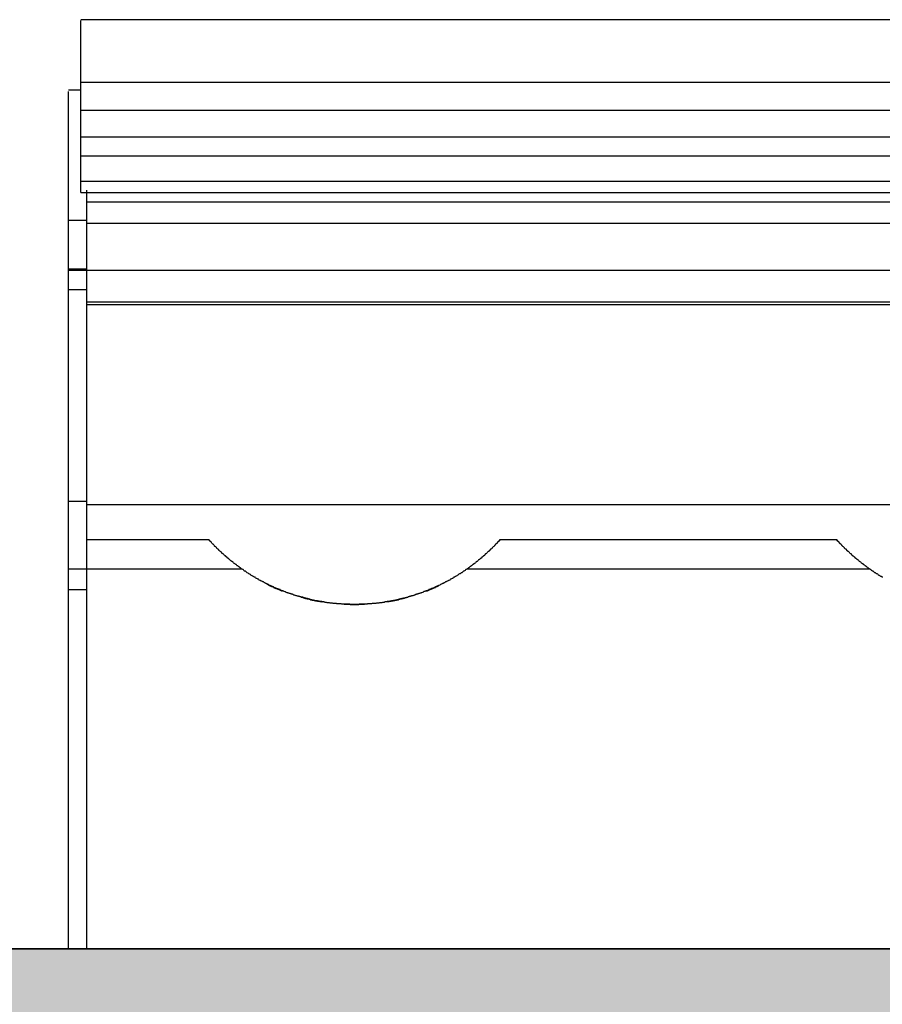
# Model space of a CAD drawing. Extents: x 2 to 87, y -108 to 11.
# Tile 139 of 210: x 15.136 to 15.36, y -28.612 to -28.356. Entities that reach past the tile are written whole.
import ezdxf

# ---------------------------------------------------------------- set-up
doc = ezdxf.new("R2010")
doc.units = 0
doc.header["$MEASUREMENT"] = 0
for name, color, linetype in [('13', 7, 'CONTINUOUS'), ('16', 7, 'CONTINUOUS'), ('18', 7, 'CONTINUOUS')]:
    doc.layers.add(name, color=color, linetype=linetype)

msp = doc.modelspace()

# ---------------------------------------------------------------- linework, layer by layer
at = {"layer": '13', "color": 62, "linetype": 'Continuous'}
msp.add_line((16.7334, -28.5976), (14.8489, -28.5976), dxfattribs=at)
at = {"layer": '16', "color": 62, "linetype": 'Continuous'}
for p, q in [((15.4601, -28.3565), (15.1521, -28.3565)), ((15.1521, -28.3728), (15.1521, -28.3567)), ((15.1521, -28.38), (15.1521, -28.3728)), ((15.4601, -28.3728), (15.1521, -28.3728)), ((15.1521, -28.3748), (15.1489, -28.3748)), ((15.1489, -28.4085), (15.1489, -28.3751)), ((15.1521, -28.3869), (15.1521, -28.38)), ((15.1521, -28.38), (15.4601, -28.38)), ((15.1521, -28.3918), (15.1521, -28.3869)), ((15.1521, -28.3869), (15.4601, -28.3869)), ((15.1521, -28.3984), (15.1521, -28.3918)), ((15.1521, -28.3918), (15.4601, -28.3918)), ((15.1521, -28.4013), (15.1521, -28.3984)), ((15.1521, -28.3984), (15.4601, -28.3984)), ((15.1521, -28.4013), (15.4601, -28.4013)), ((15.1537, -28.4038), (15.1537, -28.4007)), ((15.1537, -28.4093), (15.1537, -28.4038)), ((15.1537, -28.4038), (15.4585, -28.4038)), ((15.1489, -28.4212), (15.1489, -28.4085)), ((15.1489, -28.4085), (15.1537, -28.4085)), ((15.1537, -28.4297), (15.1537, -28.4093)), ((15.1537, -28.4093), (15.4585, -28.4093)), ((15.1489, -28.4265), (15.1489, -28.4204)), ((15.1489, -28.4213), (15.1489, -28.4212)), ((15.1537, -28.4212), (15.1489, -28.4212)), ((15.1489, -28.4215), (15.4633, -28.4215)), ((15.1489, -28.4814), (15.1489, -28.4265)), ((15.1489, -28.4265), (15.1537, -28.4265)), ((15.1537, -28.4303), (15.1537, -28.4297)), ((15.1537, -28.4297), (15.4585, -28.4297)), ((15.1537, -28.4823), (15.1537, -28.4298)), ((15.1537, -28.4304), (15.4585, -28.4304)), ((15.1489, -28.4993), (15.1489, -28.4814)), ((15.1489, -28.4814), (15.1537, -28.4814)), ((15.1537, -28.4915), (15.1537, -28.4823)), ((15.1537, -28.4823), (15.4585, -28.4823)), ((15.1853, -28.4915), (15.1537, -28.4915)), ((15.1537, -28.4987), (15.1537, -28.4915)), ((15.3482, -28.4915), (15.2608, -28.4915)), ((15.194, -28.4991), (15.1489, -28.4991)), ((15.1489, -28.5044), (15.1489, -28.4992)), ((15.1537, -28.5976), (15.1537, -28.4987)), ((15.3568, -28.4991), (15.2522, -28.4991)), ((15.1489, -28.5471), (15.1489, -28.5044)), ((15.1489, -28.5044), (15.1537, -28.5044)), ((15.1489, -28.5976), (15.1489, -28.5471))]:
    msp.add_line(p, q, dxfattribs=at)
for points in [[(15.1934, -28.4987), (15.1933, -28.4986), (15.1932, -28.4986), (15.1932, -28.4985), (15.1931, -28.4985), (15.193, -28.4984), (15.193, -28.4984), (15.1929, -28.4983), (15.1928, -28.4983), (15.1928, -28.4982), (15.1927, -28.4982), (15.1926, -28.4981), (15.1926, -28.4981), (15.1925, -28.498), (15.1924, -28.498), (15.1924, -28.4979), (15.1923, -28.4979), (15.1922, -28.4978), (15.1922, -28.4978), (15.1921, -28.4977), (15.192, -28.4977), (15.192, -28.4976), (15.1919, -28.4976), (15.1918, -28.4975), (15.1918, -28.4975), (15.1917, -28.4974), (15.1917, -28.4974), (15.1916, -28.4973), (15.1915, -28.4973), (15.1915, -28.4972), (15.1914, -28.4972), (15.1914, -28.4971), (15.1913, -28.4971), (15.1912, -28.497), (15.1912, -28.497), (15.1911, -28.497), (15.1911, -28.4969), (15.191, -28.4969), (15.1909, -28.4968), (15.1909, -28.4968), (15.1908, -28.4967), (15.1908, -28.4967), (15.1907, -28.4966), (15.1907, -28.4966), (15.1906, -28.4965), (15.1905, -28.4965), (15.1905, -28.4964), (15.1904, -28.4964), (15.1904, -28.4963), (15.1903, -28.4963), (15.1903, -28.4962), (15.1902, -28.4962), (15.1902, -28.4961), (15.1901, -28.4961), (15.19, -28.4961), (15.19, -28.496), (15.1899, -28.496), (15.1899, -28.4959), (15.1898, -28.4959), (15.1898, -28.4958), (15.1897, -28.4958), (15.1897, -28.4957), (15.1896, -28.4957), (15.1896, -28.4956), (15.1895, -28.4956), (15.1895, -28.4956), (15.1894, -28.4955), (15.1894, -28.4955), (15.1893, -28.4954), (15.1893, -28.4954), (15.1892, -28.4953), (15.1892, -28.4953), (15.1891, -28.4952), (15.1891, -28.4952), (15.189, -28.4952), (15.189, -28.4951), (15.1889, -28.4951), (15.1889, -28.495), (15.1888, -28.495), (15.1888, -28.4949), (15.1887, -28.4949), (15.1887, -28.4949), (15.1886, -28.4948), (15.1886, -28.4948), (15.1886, -28.4947), (15.1885, -28.4947), (15.1885, -28.4946), (15.1884, -28.4946), (15.1884, -28.4946), (15.1883, -28.4945), (15.1883, -28.4945), (15.1882, -28.4944), (15.1882, -28.4944), (15.1882, -28.4944), (15.1881, -28.4943), (15.1881, -28.4943), (15.188, -28.4942), (15.188, -28.4942), (15.1879, -28.4942), (15.1879, -28.4941), (15.1878, -28.494), (15.1878, -28.494), (15.1877, -28.494), (15.1877, -28.4939), (15.1877, -28.4939), (15.1876, -28.4938), (15.1876, -28.4938), (15.1876, -28.4938), (15.1875, -28.4937), (15.1875, -28.4937), (15.1874, -28.4937), (15.1874, -28.4936), (15.1874, -28.4936), (15.1873, -28.4935), (15.1873, -28.4935), (15.1873, -28.4935), (15.1872, -28.4934), (15.1872, -28.4934), (15.1871, -28.4934), (15.1871, -28.4933), (15.1871, -28.4933), (15.187, -28.4933), (15.187, -28.4932), (15.187, -28.4932), (15.1869, -28.4932), (15.1869, -28.4931), (15.1869, -28.4931), (15.1868, -28.4931), (15.1868, -28.493), (15.1868, -28.493), (15.1868, -28.493), (15.1867, -28.4929), (15.1867, -28.4929), (15.1867, -28.4929), (15.1866, -28.4928), (15.1866, -28.4928), (15.1866, -28.4928), (15.1865, -28.4928), (15.1865, -28.4927), (15.1865, -28.4927), (15.1865, -28.4927), (15.1864, -28.4926), (15.1864, -28.4926), (15.1864, -28.4926), (15.1864, -28.4926), (15.1863, -28.4925), (15.1863, -28.4925), (15.1863, -28.4925), (15.1863, -28.4925), (15.1862, -28.4924), (15.1862, -28.4924), (15.1862, -28.4924), (15.1862, -28.4924), (15.1861, -28.4923), (15.1861, -28.4923), (15.1861, -28.4923), (15.1861, -28.4923), (15.186, -28.4922), (15.186, -28.4922), (15.186, -28.4922), (15.186, -28.4922), (15.186, -28.4921), (15.1859, -28.4921), (15.1859, -28.4921), (15.1859, -28.4921), (15.1859, -28.4921), (15.1859, -28.492), (15.1858, -28.492), (15.1858, -28.492), (15.1858, -28.492), (15.1858, -28.492), (15.1858, -28.4919), (15.1858, -28.4919), (15.1857, -28.4919), (15.1857, -28.4919), (15.1857, -28.4919), (15.1857, -28.4918), (15.1857, -28.4918), (15.1857, -28.4918), (15.1856, -28.4918), (15.1856, -28.4918), (15.1856, -28.4918), (15.1856, -28.4918), (15.1856, -28.4917), (15.1856, -28.4917), (15.1856, -28.4917), (15.1855, -28.4917), (15.1855, -28.4917), (15.1855, -28.4917), (15.1855, -28.4917), (15.1855, -28.4916), (15.1855, -28.4916), (15.1855, -28.4916), (15.1855, -28.4916), (15.1855, -28.4916), (15.1855, -28.4916), (15.1854, -28.4916), (15.1854, -28.4915), (15.1854, -28.4915), (15.1854, -28.4915), (15.1854, -28.4915), (15.1854, -28.4915), (15.1854, -28.4915), (15.1854, -28.4915), (15.1854, -28.4915), (15.1854, -28.4915), (15.1854, -28.4915), (15.1854, -28.4915), (15.1854, -28.4915), (15.1853, -28.4915)], [(15.2606, -28.4917), (15.2607, -28.4916), (15.2607, -28.4916), (15.2607, -28.4916), (15.2607, -28.4916), (15.2607, -28.4916), (15.2607, -28.4916), (15.2607, -28.4916), (15.2607, -28.4916), (15.2607, -28.4916), (15.2608, -28.4915), (15.2608, -28.4915), (15.2608, -28.4915), (15.2608, -28.4915), (15.2608, -28.4915), (15.2608, -28.4915), (15.2608, -28.4915), (15.2608, -28.4915), (15.2608, -28.4915), (15.2608, -28.4915), (15.2608, -28.4915), (15.2608, -28.4915), (15.2608, -28.4915), (15.2608, -28.4915), (15.2608, -28.4915), (15.2608, -28.4915), (15.2608, -28.4915), (15.2608, -28.4915), (15.2608, -28.4915), (15.2608, -28.4915), (15.2608, -28.4915), (15.2608, -28.4915), (15.2608, -28.4915), (15.2608, -28.4915), (15.2608, -28.4915), (15.2608, -28.4915), (15.2608, -28.4915), (15.2608, -28.4915), (15.2608, -28.4915), (15.2608, -28.4915), (15.2608, -28.4915), (15.2608, -28.4915), (15.2608, -28.4915), (15.2608, -28.4915), (15.2608, -28.4915), (15.2608, -28.4915), (15.2608, -28.4915), (15.2608, -28.4915), (15.2607, -28.4915), (15.2607, -28.4916), (15.2607, -28.4916), (15.2607, -28.4916), (15.2607, -28.4916), (15.2607, -28.4916), (15.2607, -28.4916), (15.2607, -28.4916), (15.2607, -28.4916), (15.2607, -28.4917), (15.2606, -28.4917), (15.2606, -28.4917), (15.2606, -28.4917), (15.2606, -28.4917), (15.2606, -28.4917), (15.2606, -28.4917), (15.2606, -28.4918), (15.2605, -28.4918), (15.2605, -28.4918), (15.2605, -28.4918), (15.2605, -28.4918), (15.2605, -28.4919), (15.2604, -28.4919), (15.2604, -28.4919), (15.2604, -28.4919), (15.2604, -28.4919), (15.2604, -28.492), (15.2603, -28.492), (15.2603, -28.492), (15.2603, -28.492), (15.2603, -28.4921), (15.2603, -28.4921), (15.2602, -28.4921), (15.2602, -28.4921), (15.2602, -28.4922), (15.2602, -28.4922), (15.2601, -28.4922), (15.2601, -28.4922), (15.2601, -28.4923), (15.2601, -28.4923), (15.26, -28.4923), (15.26, -28.4923), (15.26, -28.4924), (15.26, -28.4924), (15.2599, -28.4924), (15.2599, -28.4925), (15.2599, -28.4925), (15.2598, -28.4925), (15.2598, -28.4926), (15.2598, -28.4926), (15.2597, -28.4926), (15.2597, -28.4927), (15.2597, -28.4927), (15.2597, -28.4927), (15.2596, -28.4928), (15.2596, -28.4928), (15.2596, -28.4928), (15.2595, -28.4929), (15.2595, -28.4929), (15.2594, -28.4929), (15.2594, -28.493), (15.2594, -28.493), (15.2593, -28.493), (15.2593, -28.4931), (15.2593, -28.4931), (15.2592, -28.4932), (15.2592, -28.4932), (15.2592, -28.4932), (15.2591, -28.4933), (15.2591, -28.4933), (15.259, -28.4934), (15.259, -28.4934), (15.259, -28.4934), (15.2589, -28.4935), (15.2589, -28.4935), (15.2588, -28.4936), (15.2588, -28.4936), (15.2587, -28.4936), (15.2587, -28.4937), (15.2587, -28.4937), (15.2586, -28.4938), (15.2586, -28.4938), (15.2585, -28.4939), (15.2585, -28.4939), (15.2584, -28.4939), (15.2584, -28.494), (15.2583, -28.494), (15.2583, -28.4941), (15.2582, -28.4941), (15.2582, -28.4942), (15.2581, -28.4942), (15.2581, -28.4943), (15.258, -28.4943), (15.258, -28.4944), (15.2579, -28.4944), (15.2579, -28.4945), (15.2578, -28.4945), (15.2578, -28.4946), (15.2577, -28.4946), (15.2577, -28.4946), (15.2576, -28.4947), (15.2576, -28.4947), (15.2575, -28.4948), (15.2575, -28.4948), (15.2574, -28.4949), (15.2574, -28.4949), (15.2573, -28.495), (15.2573, -28.495), (15.2572, -28.4951), (15.2571, -28.4951), (15.2571, -28.4952), (15.257, -28.4952), (15.257, -28.4953), (15.2569, -28.4953), (15.2569, -28.4954), (15.2568, -28.4955), (15.2567, -28.4955), (15.2567, -28.4956), (15.2566, -28.4956), (15.2566, -28.4957), (15.2565, -28.4957), (15.2565, -28.4958), (15.2564, -28.4958), (15.2563, -28.4959), (15.2563, -28.4959), (15.2562, -28.496), (15.2561, -28.496), (15.2561, -28.4961), (15.256, -28.4961), (15.256, -28.4962), (15.2559, -28.4962), (15.2558, -28.4963), (15.2558, -28.4964), (15.2557, -28.4964), (15.2556, -28.4965), (15.2556, -28.4965), (15.2555, -28.4966), (15.2554, -28.4966), (15.2554, -28.4967), (15.2553, -28.4967), (15.2552, -28.4968), (15.2552, -28.4968), (15.2551, -28.4969), (15.255, -28.497), (15.255, -28.497), (15.2549, -28.4971), (15.2548, -28.4971), (15.2548, -28.4972), (15.2547, -28.4972), (15.2546, -28.4973), (15.2545, -28.4974), (15.2544, -28.4975), (15.2543, -28.4975), (15.2543, -28.4976), (15.2542, -28.4976), (15.2541, -28.4977), (15.254, -28.4977), (15.254, -28.4978), (15.2539, -28.4979), (15.2538, -28.4979), (15.2537, -28.498), (15.2537, -28.498), (15.2536, -28.4981), (15.2535, -28.4981), (15.2534, -28.4982), (15.2534, -28.4983), (15.2533, -28.4983), (15.2532, -28.4984), (15.2531, -28.4984), (15.253, -28.4985), (15.253, -28.4985), (15.2529, -28.4986), (15.2528, -28.4987)], [(15.3562, -28.4987), (15.3561, -28.4986), (15.356, -28.4985), (15.356, -28.4985), (15.3559, -28.4984), (15.3558, -28.4984), (15.3557, -28.4983), (15.3556, -28.4983), (15.3556, -28.4982), (15.3555, -28.4981), (15.3554, -28.4981), (15.3553, -28.498), (15.3553, -28.498), (15.3552, -28.4979), (15.3551, -28.4979), (15.355, -28.4978), (15.355, -28.4977), (15.3549, -28.4977), (15.3548, -28.4976), (15.3547, -28.4976), (15.3547, -28.4975), (15.3546, -28.4975), (15.3545, -28.4974), (15.3545, -28.4974), (15.3544, -28.4973), (15.3543, -28.4972), (15.3542, -28.4972), (15.3542, -28.4971), (15.3541, -28.4971), (15.354, -28.497), (15.354, -28.497), (15.3539, -28.4969), (15.3538, -28.4968), (15.3538, -28.4968), (15.3537, -28.4967), (15.3536, -28.4967), (15.3536, -28.4966), (15.3535, -28.4966), (15.3534, -28.4965), (15.3534, -28.4965), (15.3533, -28.4964), (15.3532, -28.4964), (15.3532, -28.4963), (15.3531, -28.4962), (15.353, -28.4962), (15.353, -28.4961), (15.3529, -28.4961), (15.3529, -28.496), (15.3528, -28.496), (15.3527, -28.4959), (15.3527, -28.4959), (15.3526, -28.4958), (15.3525, -28.4958), (15.3525, -28.4957), (15.3524, -28.4957), (15.3524, -28.4956), (15.3523, -28.4956), (15.3523, -28.4955), (15.3522, -28.4955), (15.3521, -28.4954), (15.3521, -28.4953), (15.352, -28.4953), (15.352, -28.4952), (15.3519, -28.4952), (15.3519, -28.4951), (15.3518, -28.4951), (15.3517, -28.495), (15.3517, -28.495), (15.3516, -28.4949), (15.3516, -28.4949), (15.3515, -28.4948), (15.3515, -28.4948), (15.3514, -28.4947), (15.3514, -28.4947), (15.3513, -28.4946), (15.3513, -28.4946), (15.3512, -28.4946), (15.3512, -28.4945), (15.3511, -28.4945), (15.3511, -28.4944), (15.351, -28.4944), (15.351, -28.4943), (15.3509, -28.4943), (15.3509, -28.4942), (15.3508, -28.4942), (15.3508, -28.4941), (15.3507, -28.4941), (15.3507, -28.494), (15.3506, -28.494), (15.3506, -28.4939), (15.3505, -28.4939), (15.3505, -28.4939), (15.3504, -28.4938), (15.3504, -28.4938), (15.3503, -28.4937), (15.3503, -28.4937), (15.3503, -28.4936), (15.3502, -28.4936), (15.3502, -28.4936), (15.3501, -28.4935), (15.35, -28.4934), (15.35, -28.4934), (15.35, -28.4934), (15.3499, -28.4933), (15.3499, -28.4933), (15.3498, -28.4932), (15.3498, -28.4932), (15.3498, -28.4932), (15.3497, -28.4931), (15.3497, -28.4931), (15.3497, -28.493), (15.3496, -28.493), (15.3496, -28.493), (15.3496, -28.4929), (15.3495, -28.4929), (15.3495, -28.4929), (15.3494, -28.4928), (15.3494, -28.4928), (15.3494, -28.4928), (15.3493, -28.4927), (15.3493, -28.4927), (15.3493, -28.4927), (15.3493, -28.4926), (15.3492, -28.4926), (15.3492, -28.4926), (15.3492, -28.4925), (15.3491, -28.4925), (15.3491, -28.4925), (15.3491, -28.4924), (15.349, -28.4924), (15.349, -28.4924), (15.349, -28.4923), (15.349, -28.4923), (15.3489, -28.4923), (15.3489, -28.4923), (15.3489, -28.4922), (15.3489, -28.4922), (15.3488, -28.4922), (15.3488, -28.4922), (15.3488, -28.4921), (15.3488, -28.4921), (15.3487, -28.4921), (15.3487, -28.4921), (15.3487, -28.492), (15.3487, -28.492), (15.3487, -28.492), (15.3486, -28.492), (15.3486, -28.4919), (15.3486, -28.4919), (15.3486, -28.4919), (15.3486, -28.4919), (15.3485, -28.4919), (15.3485, -28.4918), (15.3485, -28.4918), (15.3485, -28.4918), (15.3485, -28.4918), (15.3484, -28.4918), (15.3484, -28.4917), (15.3484, -28.4917), (15.3484, -28.4917), (15.3484, -28.4917), (15.3484, -28.4917), (15.3484, -28.4917), (15.3483, -28.4917), (15.3483, -28.4916), (15.3483, -28.4916), (15.3483, -28.4916), (15.3483, -28.4916), (15.3483, -28.4916), (15.3483, -28.4916), (15.3483, -28.4916), (15.3483, -28.4916), (15.3483, -28.4915), (15.3482, -28.4915), (15.3483, -28.4916), (15.3483, -28.4916), (15.3483, -28.4916), (15.3483, -28.4916), (15.3483, -28.4916), (15.3483, -28.4916), (15.3483, -28.4916), (15.3483, -28.4916), (15.3483, -28.4916), (15.3484, -28.4917)], [(15.2528, -28.4987), (15.2527, -28.4987), (15.2526, -28.4988), (15.2525, -28.4989), (15.2523, -28.499), (15.2522, -28.4991), (15.2521, -28.4992), (15.252, -28.4992), (15.2519, -28.4993), (15.2518, -28.4994), (15.2516, -28.4995), (15.2515, -28.4996), (15.2514, -28.4996), (15.2513, -28.4997), (15.2512, -28.4998), (15.2511, -28.4999), (15.2509, -28.5), (15.2508, -28.5), (15.2507, -28.5001), (15.2506, -28.5002), (15.2505, -28.5003), (15.2503, -28.5003), (15.2502, -28.5004), (15.2501, -28.5005), (15.25, -28.5006), (15.2499, -28.5006), (15.2497, -28.5007), (15.2496, -28.5008), (15.2495, -28.5009), (15.2494, -28.5009), (15.2493, -28.501), (15.2491, -28.5011), (15.249, -28.5012), (15.2489, -28.5012), (15.2488, -28.5013), (15.2486, -28.5014), (15.2485, -28.5015), (15.2484, -28.5015), (15.2483, -28.5016), (15.2481, -28.5017), (15.248, -28.5017), (15.2479, -28.5018), (15.2478, -28.5019), (15.2476, -28.502), (15.2475, -28.502), (15.2474, -28.5021), (15.2472, -28.5022), (15.2471, -28.5022), (15.247, -28.5023), (15.2469, -28.5024), (15.2467, -28.5024), (15.2466, -28.5025), (15.2465, -28.5026), (15.2463, -28.5026), (15.2462, -28.5027), (15.2461, -28.5028), (15.2459, -28.5028), (15.2458, -28.5029), (15.2457, -28.503), (15.2456, -28.503), (15.2454, -28.5031), (15.2453, -28.5032), (15.2452, -28.5032), (15.245, -28.5033), (15.2449, -28.5033), (15.2447, -28.5034), (15.2446, -28.5035), (15.2445, -28.5035), (15.2443, -28.5036), (15.2442, -28.5037), (15.2441, -28.5037), (15.2439, -28.5038), (15.2438, -28.5038), (15.2437, -28.5039), (15.2435, -28.504), (15.2434, -28.504), (15.2432, -28.5041), (15.2431, -28.5041), (15.243, -28.5042), (15.2428, -28.5043), (15.2427, -28.5043), (15.2425, -28.5044), (15.2424, -28.5044), (15.2423, -28.5045), (15.2421, -28.5046), (15.242, -28.5046), (15.2418, -28.5047), (15.2417, -28.5047), (15.2416, -28.5048), (15.2414, -28.5048), (15.2413, -28.5049), (15.2411, -28.5049), (15.241, -28.505), (15.2408, -28.5051), (15.2407, -28.5051), (15.2405, -28.5052), (15.2404, -28.5052), (15.2403, -28.5053), (15.2401, -28.5053), (15.24, -28.5054), (15.2398, -28.5054), (15.2397, -28.5055), (15.2395, -28.5055), (15.2394, -28.5056), (15.2392, -28.5056), (15.2391, -28.5057), (15.2389, -28.5057), (15.2388, -28.5058), (15.2386, -28.5058), (15.2385, -28.5059), (15.2384, -28.5059), (15.2382, -28.506), (15.2381, -28.506), (15.2379, -28.506), (15.2378, -28.5061), (15.2376, -28.5061), (15.2375, -28.5062), (15.2373, -28.5062), (15.2372, -28.5063), (15.237, -28.5063), (15.2369, -28.5064), (15.2367, -28.5064), (15.2366, -28.5064), (15.2364, -28.5065), (15.2363, -28.5065), (15.2361, -28.5066), (15.236, -28.5066), (15.2358, -28.5066), (15.2357, -28.5067), (15.2355, -28.5067), (15.2353, -28.5068), (15.2352, -28.5068), (15.235, -28.5068), (15.2349, -28.5069), (15.2347, -28.5069), (15.2346, -28.5069), (15.2344, -28.507), (15.2343, -28.507), (15.2341, -28.507), (15.234, -28.5071), (15.2338, -28.5071), (15.2337, -28.5071), (15.2335, -28.5072), (15.2334, -28.5072), (15.2332, -28.5072), (15.233, -28.5073), (15.2329, -28.5073), (15.2327, -28.5073), (15.2326, -28.5074), (15.2324, -28.5074), (15.2323, -28.5074), (15.2321, -28.5075), (15.2319, -28.5075), (15.2318, -28.5075), (15.2316, -28.5075), (15.2315, -28.5076), (15.2313, -28.5076), (15.2312, -28.5076), (15.231, -28.5076), (15.2308, -28.5077), (15.2307, -28.5077), (15.2305, -28.5077), (15.2304, -28.5077), (15.2302, -28.5078), (15.2301, -28.5078), (15.2299, -28.5078), (15.2297, -28.5078), (15.2296, -28.5078), (15.2294, -28.5079), (15.2293, -28.5079), (15.2291, -28.5079), (15.2289, -28.5079), (15.2288, -28.5079), (15.2286, -28.508), (15.2285, -28.508), (15.2283, -28.508), (15.2281, -28.508), (15.228, -28.508), (15.2278, -28.508), (15.2277, -28.508), (15.2275, -28.5081), (15.2273, -28.5081), (15.2272, -28.5081), (15.227, -28.5081), (15.2269, -28.5081), (15.2267, -28.5081), (15.2265, -28.5081), (15.2264, -28.5082), (15.2262, -28.5082), (15.2261, -28.5082), (15.2259, -28.5082), (15.2257, -28.5082), (15.2256, -28.5082), (15.2254, -28.5082), (15.2253, -28.5082), (15.2251, -28.5082), (15.2249, -28.5082), (15.2248, -28.5082), (15.2246, -28.5082), (15.2245, -28.5082), (15.2243, -28.5082), (15.2241, -28.5083), (15.224, -28.5083), (15.2238, -28.5083), (15.2237, -28.5083), (15.2235, -28.5083), (15.2233, -28.5083), (15.2232, -28.5083), (15.223, -28.5083), (15.2229, -28.5083), (15.2227, -28.5083), (15.2225, -28.5083), (15.2224, -28.5083), (15.2222, -28.5083), (15.2221, -28.5083), (15.2219, -28.5082), (15.2217, -28.5082), (15.2216, -28.5082), (15.2214, -28.5082), (15.2212, -28.5082), (15.2211, -28.5082), (15.2209, -28.5082), (15.2208, -28.5082), (15.2206, -28.5082), (15.2204, -28.5082), (15.2203, -28.5082), (15.2201, -28.5082), (15.22, -28.5082), (15.2198, -28.5082), (15.2196, -28.5081), (15.2195, -28.5081), (15.2193, -28.5081), (15.2192, -28.5081), (15.219, -28.5081), (15.2188, -28.5081), (15.2187, -28.5081), (15.2185, -28.5081), (15.2184, -28.508), (15.2182, -28.508), (15.218, -28.508), (15.2179, -28.508), (15.2177, -28.508), (15.2176, -28.508), (15.2174, -28.5079), (15.2173, -28.5079), (15.2171, -28.5079), (15.2169, -28.5079), (15.2168, -28.5079), (15.2166, -28.5078), (15.2165, -28.5078), (15.2163, -28.5078), (15.2161, -28.5078), (15.216, -28.5078), (15.2158, -28.5077), (15.2157, -28.5077), (15.2155, -28.5077), (15.2153, -28.5077), (15.2152, -28.5076), (15.215, -28.5076), (15.2149, -28.5076), (15.2147, -28.5076), (15.2146, -28.5075), (15.2144, -28.5075), (15.2142, -28.5075), (15.2141, -28.5075), (15.2139, -28.5074), (15.2138, -28.5074), (15.2136, -28.5074), (15.2135, -28.5073), (15.2133, -28.5073), (15.2132, -28.5073), (15.213, -28.5073), (15.2128, -28.5072), (15.2127, -28.5072), (15.2125, -28.5072), (15.2124, -28.5071), (15.2122, -28.5071), (15.2121, -28.5071), (15.2119, -28.507), (15.2118, -28.507), (15.2116, -28.507), (15.2115, -28.5069), (15.2113, -28.5069), (15.2111, -28.5068), (15.211, -28.5068), (15.2108, -28.5068), (15.2107, -28.5067), (15.2105, -28.5067), (15.2104, -28.5067), (15.2102, -28.5066), (15.2101, -28.5066), (15.2099, -28.5065), (15.2098, -28.5065), (15.2096, -28.5064), (15.2095, -28.5064), (15.2093, -28.5064), (15.2092, -28.5063), (15.209, -28.5063), (15.2089, -28.5062), (15.2087, -28.5062), (15.2086, -28.5061), (15.2084, -28.5061), (15.2083, -28.5061), (15.2081, -28.506), (15.208, -28.506), (15.2078, -28.5059), (15.2077, -28.5059), (15.2075, -28.5058), (15.2074, -28.5058), (15.2072, -28.5057), (15.2071, -28.5057), (15.207, -28.5056), (15.2068, -28.5056), (15.2067, -28.5055), (15.2065, -28.5055), (15.2064, -28.5054), (15.2062, -28.5054), (15.2061, -28.5053), (15.2059, -28.5053), (15.2058, -28.5052), (15.2056, -28.5052), (15.2055, -28.5051), (15.2054, -28.5051), (15.2052, -28.505), (15.2051, -28.505), (15.2049, -28.5049), (15.2048, -28.5048), (15.2046, -28.5048), (15.2045, -28.5047), (15.2043, -28.5047), (15.2042, -28.5046), (15.2041, -28.5046), (15.2039, -28.5045), (15.2038, -28.5044), (15.2036, -28.5044), (15.2035, -28.5043), (15.2034, -28.5043), (15.2032, -28.5042), (15.2031, -28.5042), (15.2029, -28.5041), (15.2028, -28.504), (15.2027, -28.504), (15.2025, -28.5039), (15.2024, -28.5039), (15.2023, -28.5038), (15.2021, -28.5037), (15.202, -28.5037), (15.2018, -28.5036), (15.2017, -28.5035), (15.2016, -28.5035), (15.2014, -28.5034), (15.2013, -28.5034), (15.2012, -28.5033), (15.201, -28.5032), (15.2009, -28.5032), (15.2008, -28.5031), (15.2006, -28.503), (15.2005, -28.503), (15.2004, -28.5029), (15.2002, -28.5028), (15.2001, -28.5028), (15.2, -28.5027), (15.1998, -28.5026), (15.1997, -28.5026), (15.1996, -28.5025), (15.1995, -28.5024), (15.1993, -28.5024), (15.1992, -28.5023), (15.1991, -28.5022), (15.1989, -28.5022), (15.1988, -28.5021), (15.1987, -28.502), (15.1986, -28.502), (15.1984, -28.5019), (15.1983, -28.5018), (15.1982, -28.5017), (15.198, -28.5017), (15.1979, -28.5016), (15.1978, -28.5015), (15.1977, -28.5015), (15.1975, -28.5014), (15.1974, -28.5013), (15.1973, -28.5012), (15.1972, -28.5012), (15.197, -28.5011), (15.1969, -28.501), (15.1968, -28.501), (15.1967, -28.5009), (15.1966, -28.5008), (15.1964, -28.5007), (15.1963, -28.5007), (15.1962, -28.5006), (15.1961, -28.5005), (15.1959, -28.5004), (15.1958, -28.5003), (15.1957, -28.5003), (15.1956, -28.5002), (15.1955, -28.5001), (15.1953, -28.5), (15.1952, -28.5), (15.1951, -28.4999), (15.195, -28.4998), (15.1949, -28.4997), (15.1948, -28.4996), (15.1946, -28.4996), (15.1945, -28.4995), (15.1944, -28.4994), (15.1943, -28.4993), (15.1942, -28.4992), (15.1941, -28.4992), (15.1939, -28.4991), (15.1938, -28.499), (15.1937, -28.4989), (15.1936, -28.4988), (15.1935, -28.4987), (15.1934, -28.4987)], [(15.3601, -28.5012), (15.36, -28.5012), (15.3599, -28.5011), (15.3598, -28.501), (15.3596, -28.501), (15.3595, -28.5009), (15.3594, -28.5008), (15.3593, -28.5007), (15.3591, -28.5007), (15.359, -28.5006), (15.3589, -28.5005), (15.3588, -28.5004), (15.3587, -28.5003), (15.3585, -28.5003), (15.3584, -28.5002), (15.3583, -28.5001), (15.3582, -28.5), (15.3581, -28.5), (15.3578, -28.4998), (15.3577, -28.4997), (15.3576, -28.4996), (15.3575, -28.4996), (15.3574, -28.4995), (15.3572, -28.4994), (15.3571, -28.4993), (15.357, -28.4992), (15.3569, -28.4992), (15.3568, -28.4991), (15.3567, -28.499), (15.3565, -28.4989), (15.3564, -28.4988), (15.3563, -28.4987), (15.3562, -28.4987)], [(15.2004, -28.503), (15.2005, -28.503), (15.2005, -28.503), (15.2005, -28.503), (15.2005, -28.503), (15.2006, -28.503), (15.2006, -28.503), (15.2006, -28.5031), (15.2006, -28.5031), (15.2007, -28.5031), (15.2007, -28.5031), (15.2007, -28.5031), (15.2007, -28.5031), (15.2008, -28.5031), (15.2008, -28.5031), (15.2008, -28.5032), (15.2008, -28.5032), (15.2009, -28.5032), (15.2009, -28.5032), (15.2009, -28.5032), (15.2009, -28.5032), (15.201, -28.5032), (15.201, -28.5032), (15.201, -28.5033), (15.201, -28.5033), (15.2011, -28.5033), (15.2011, -28.5033), (15.2011, -28.5033), (15.2011, -28.5033), (15.2012, -28.5033), (15.2012, -28.5033), (15.2012, -28.5033), (15.2012, -28.5034), (15.2013, -28.5034), (15.2013, -28.5034), (15.2013, -28.5034), (15.2013, -28.5034), (15.2014, -28.5034), (15.2014, -28.5034), (15.2014, -28.5034), (15.2014, -28.5035), (15.2015, -28.5035), (15.2015, -28.5035), (15.2015, -28.5035), (15.2015, -28.5035), (15.2016, -28.5035), (15.2016, -28.5035), (15.2016, -28.5035), (15.2016, -28.5036), (15.2017, -28.5036), (15.2017, -28.5036), (15.2017, -28.5036), (15.2017, -28.5036), (15.2018, -28.5036), (15.2018, -28.5036), (15.2018, -28.5036), (15.2018, -28.5036), (15.2019, -28.5037), (15.2019, -28.5037), (15.2019, -28.5037), (15.2019, -28.5037), (15.202, -28.5037), (15.202, -28.5037), (15.202, -28.5037), (15.202, -28.5037), (15.2021, -28.5037), (15.2021, -28.5038), (15.2021, -28.5038), (15.2021, -28.5038), (15.2022, -28.5038), (15.2022, -28.5038), (15.2022, -28.5038), (15.2022, -28.5038), (15.2023, -28.5038), (15.2023, -28.5039), (15.2023, -28.5039), (15.2023, -28.5039), (15.2024, -28.5039), (15.2024, -28.5039), (15.2024, -28.5039), (15.2024, -28.5039), (15.2025, -28.5039), (15.2025, -28.5039), (15.2025, -28.504), (15.2025, -28.504), (15.2026, -28.504), (15.2026, -28.504), (15.2026, -28.504), (15.2026, -28.504), (15.2027, -28.504), (15.2027, -28.504), (15.2027, -28.504), (15.2027, -28.5041), (15.2029, -28.5041), (15.203, -28.5042), (15.203, -28.5042), (15.203, -28.5042), (15.2031, -28.5042), (15.2031, -28.5042), (15.2031, -28.5042), (15.2031, -28.5042), (15.2032, -28.5042), (15.2032, -28.5042), (15.2032, -28.5043), (15.2032, -28.5043), (15.2033, -28.5043), (15.2033, -28.5043), (15.2033, -28.5043), (15.2033, -28.5043), (15.2034, -28.5043), (15.2034, -28.5043), (15.2034, -28.5043), (15.2034, -28.5043), (15.2035, -28.5044), (15.2035, -28.5044), (15.2035, -28.5044), (15.2035, -28.5044), (15.2036, -28.5044), (15.2036, -28.5044), (15.2036, -28.5044), (15.2036, -28.5044), (15.2037, -28.5044), (15.2037, -28.5045), (15.2037, -28.5045), (15.2037, -28.5045), (15.2038, -28.5045), (15.2038, -28.5045), (15.2038, -28.5045), (15.2039, -28.5045), (15.2039, -28.5045), (15.2039, -28.5045), (15.2039, -28.5045), (15.204, -28.5046), (15.204, -28.5046), (15.204, -28.5046), (15.204, -28.5046), (15.2041, -28.5046), (15.2041, -28.5046), (15.2041, -28.5046), (15.2041, -28.5046), (15.2042, -28.5046), (15.2042, -28.5047), (15.2042, -28.5047), (15.2042, -28.5047), (15.2043, -28.5047)], [(15.2418, -28.5047), (15.2419, -28.5047), (15.2419, -28.5047), (15.2419, -28.5047), (15.2419, -28.5047), (15.242, -28.5047), (15.242, -28.5047), (15.242, -28.5046), (15.242, -28.5046), (15.242, -28.5046), (15.2421, -28.5046), (15.2421, -28.5046), (15.2421, -28.5046), (15.2421, -28.5046), (15.2421, -28.5046), (15.2422, -28.5046), (15.2422, -28.5046), (15.2422, -28.5046), (15.2422, -28.5046), (15.2422, -28.5045), (15.2423, -28.5045), (15.2423, -28.5045), (15.2423, -28.5045), (15.2423, -28.5045), (15.2423, -28.5045), (15.2424, -28.5045), (15.2424, -28.5045), (15.2424, -28.5045), (15.2424, -28.5045), (15.2424, -28.5045), (15.2425, -28.5045), (15.2425, -28.5044), (15.2425, -28.5044), (15.2425, -28.5044), (15.2426, -28.5044), (15.2426, -28.5044), (15.2426, -28.5044), (15.2426, -28.5044), (15.2426, -28.5044), (15.2427, -28.5044), (15.2427, -28.5044), (15.2427, -28.5044), (15.2427, -28.5044), (15.2427, -28.5043), (15.2428, -28.5043), (15.2428, -28.5043), (15.2428, -28.5043), (15.2428, -28.5043), (15.2428, -28.5043), (15.2429, -28.5043), (15.2429, -28.5043), (15.2429, -28.5043), (15.2429, -28.5043), (15.2429, -28.5043), (15.243, -28.5043), (15.243, -28.5042), (15.243, -28.5042), (15.243, -28.5042), (15.243, -28.5042), (15.2431, -28.5042), (15.2431, -28.5042), (15.2431, -28.5042), (15.2431, -28.5042), (15.2431, -28.5042), (15.2432, -28.5042), (15.2432, -28.5042), (15.2432, -28.5041), (15.2432, -28.5041), (15.2432, -28.5041), (15.2433, -28.5041), (15.2433, -28.5041), (15.2433, -28.5041), (15.2433, -28.5041), (15.2433, -28.5041), (15.2434, -28.5041), (15.2434, -28.5041), (15.2434, -28.5041), (15.2434, -28.504), (15.2434, -28.504), (15.2435, -28.504), (15.2435, -28.504), (15.2435, -28.504), (15.2435, -28.504), (15.2435, -28.504), (15.2436, -28.504), (15.2436, -28.504), (15.2436, -28.504), (15.2436, -28.504), (15.2436, -28.5039), (15.2437, -28.5039), (15.2437, -28.5039), (15.2437, -28.5039), (15.2437, -28.5039), (15.2437, -28.5039), (15.2438, -28.5039), (15.2438, -28.5039), (15.2438, -28.5039), (15.2438, -28.5039), (15.2438, -28.5039), (15.2439, -28.5038), (15.244, -28.5038), (15.244, -28.5038), (15.244, -28.5038), (15.244, -28.5038), (15.244, -28.5038), (15.2441, -28.5038), (15.2441, -28.5037), (15.2441, -28.5037), (15.2441, -28.5037), (15.2441, -28.5037), (15.2442, -28.5037), (15.2442, -28.5037), (15.2442, -28.5037), (15.2442, -28.5037), (15.2442, -28.5037), (15.2443, -28.5037), (15.2443, -28.5036), (15.2443, -28.5036), (15.2443, -28.5036), (15.2443, -28.5036), (15.2444, -28.5036), (15.2444, -28.5036), (15.2444, -28.5036), (15.2444, -28.5036), (15.2444, -28.5036), (15.2445, -28.5036), (15.2445, -28.5035), (15.2445, -28.5035), (15.2445, -28.5035), (15.2445, -28.5035), (15.2446, -28.5035), (15.2446, -28.5035), (15.2446, -28.5035), (15.2446, -28.5035), (15.2446, -28.5035), (15.2447, -28.5035), (15.2447, -28.5035), (15.2447, -28.5034), (15.2447, -28.5034), (15.2447, -28.5034), (15.2448, -28.5034), (15.2448, -28.5034), (15.2448, -28.5034), (15.2448, -28.5034), (15.2448, -28.5034), (15.2449, -28.5034), (15.2449, -28.5034), (15.2449, -28.5033), (15.2449, -28.5033), (15.2449, -28.5033), (15.245, -28.5033)], [(15.2125, -28.5071), (15.2124, -28.5071), (15.2124, -28.5071), (15.2124, -28.5071), (15.2124, -28.5071), (15.2123, -28.5071), (15.2123, -28.5071), (15.2123, -28.5071), (15.2123, -28.5071), (15.2123, -28.5071), (15.2122, -28.5071), (15.2122, -28.5071), (15.2122, -28.5071), (15.2122, -28.5071), (15.2121, -28.5071), (15.2121, -28.5071), (15.2121, -28.5071), (15.2121, -28.5071), (15.212, -28.507), (15.212, -28.507), (15.212, -28.507), (15.212, -28.507), (15.2119, -28.507), (15.2119, -28.507), (15.2119, -28.507), (15.2119, -28.507), (15.2118, -28.507), (15.2118, -28.507), (15.2118, -28.507), (15.2118, -28.507), (15.2117, -28.507), (15.2117, -28.507), (15.2117, -28.507), (15.2117, -28.507), (15.2116, -28.507), (15.2116, -28.5069), (15.2116, -28.5069), (15.2116, -28.5069), (15.2115, -28.5069), (15.2115, -28.5069), (15.2115, -28.5069), (15.2115, -28.5069), (15.2114, -28.5069), (15.2114, -28.5069), (15.2114, -28.5069), (15.2114, -28.5069), (15.2114, -28.5069), (15.2113, -28.5069), (15.2113, -28.5069), (15.2113, -28.5069), (15.2113, -28.5069), (15.2112, -28.5068), (15.2112, -28.5068), (15.2112, -28.5068), (15.2112, -28.5068), (15.2111, -28.5068), (15.2111, -28.5068), (15.2111, -28.5068), (15.2111, -28.5068), (15.211, -28.5068), (15.211, -28.5068), (15.211, -28.5068), (15.211, -28.5068), (15.2109, -28.5068), (15.2109, -28.5068), (15.2109, -28.5068), (15.2109, -28.5067), (15.2108, -28.5067), (15.2108, -28.5067), (15.2108, -28.5067), (15.2108, -28.5067), (15.2108, -28.5067), (15.2107, -28.5067), (15.2107, -28.5067), (15.2107, -28.5067), (15.2107, -28.5067), (15.2106, -28.5067), (15.2106, -28.5067), (15.2106, -28.5067), (15.2106, -28.5067), (15.2105, -28.5067), (15.2105, -28.5066), (15.2105, -28.5066), (15.2105, -28.5066), (15.2104, -28.5066), (15.2104, -28.5066), (15.2104, -28.5066), (15.2104, -28.5066), (15.2104, -28.5066), (15.2103, -28.5066), (15.2103, -28.5066), (15.2103, -28.5066), (15.2103, -28.5066), (15.2101, -28.5065), (15.21, -28.5065), (15.21, -28.5065), (15.21, -28.5065), (15.21, -28.5065), (15.21, -28.5065), (15.2099, -28.5065), (15.2099, -28.5065), (15.2099, -28.5065), (15.2099, -28.5064), (15.2098, -28.5064), (15.2098, -28.5064), (15.2098, -28.5064), (15.2098, -28.5064), (15.2097, -28.5064), (15.2097, -28.5064), (15.2097, -28.5064), (15.2097, -28.5064), (15.2096, -28.5064), (15.2096, -28.5064), (15.2096, -28.5064), (15.2096, -28.5064), (15.2096, -28.5064), (15.2095, -28.5063), (15.2095, -28.5063), (15.2095, -28.5063), (15.2095, -28.5063), (15.2094, -28.5063)], [(15.2099, -28.5065), (15.21, -28.5065), (15.21, -28.5065), (15.21, -28.5065), (15.21, -28.5065), (15.2101, -28.5066), (15.2101, -28.5066), (15.2101, -28.5066), (15.2101, -28.5066), (15.2102, -28.5066), (15.2102, -28.5066), (15.2102, -28.5066), (15.2102, -28.5066), (15.2103, -28.5066), (15.2103, -28.5066), (15.2103, -28.5066), (15.2103, -28.5066), (15.2104, -28.5066), (15.2104, -28.5066), (15.2104, -28.5066), (15.2104, -28.5066), (15.2104, -28.5067), (15.2105, -28.5067), (15.2105, -28.5067), (15.2105, -28.5067), (15.2105, -28.5067), (15.2106, -28.5067), (15.2106, -28.5067), (15.2106, -28.5067), (15.2106, -28.5067), (15.2107, -28.5067), (15.2107, -28.5067), (15.2107, -28.5067), (15.2107, -28.5067), (15.2108, -28.5067), (15.2108, -28.5067), (15.2108, -28.5067), (15.2108, -28.5068), (15.2109, -28.5068), (15.2109, -28.5068), (15.2109, -28.5068), (15.2109, -28.5068), (15.211, -28.5068), (15.211, -28.5068), (15.211, -28.5068), (15.211, -28.5068), (15.2111, -28.5068), (15.2111, -28.5068), (15.2111, -28.5068), (15.2111, -28.5068), (15.2112, -28.5068), (15.2112, -28.5068), (15.2112, -28.5068), (15.2112, -28.5068), (15.2113, -28.5069), (15.2113, -28.5069), (15.2113, -28.5069), (15.2113, -28.5069), (15.2114, -28.5069), (15.2114, -28.5069), (15.2114, -28.5069), (15.2114, -28.5069), (15.2114, -28.5069), (15.2115, -28.5069), (15.2115, -28.5069), (15.2115, -28.5069), (15.2115, -28.5069), (15.2116, -28.5069), (15.2116, -28.5069), (15.2116, -28.5069), (15.2116, -28.5069), (15.2117, -28.507), (15.2117, -28.507), (15.2117, -28.507), (15.2117, -28.507), (15.2118, -28.507), (15.2118, -28.507), (15.2118, -28.507), (15.2118, -28.507), (15.2119, -28.507), (15.2119, -28.507), (15.2119, -28.507), (15.2119, -28.507), (15.212, -28.507), (15.212, -28.507), (15.212, -28.507), (15.212, -28.507), (15.2121, -28.507), (15.2121, -28.507), (15.2121, -28.5071), (15.2121, -28.5071), (15.2122, -28.5071), (15.2122, -28.5071), (15.2122, -28.5071), (15.2122, -28.5071), (15.2123, -28.5071), (15.2123, -28.5071), (15.2123, -28.5071), (15.2123, -28.5071), (15.2124, -28.5071), (15.2125, -28.5071), (15.2125, -28.5071), (15.2125, -28.5071), (15.2125, -28.5071), (15.2126, -28.5072), (15.2126, -28.5072), (15.2126, -28.5072), (15.2126, -28.5072), (15.2127, -28.5072), (15.2127, -28.5072), (15.2127, -28.5072), (15.2127, -28.5072), (15.2128, -28.5072), (15.2128, -28.5072), (15.2128, -28.5072), (15.2128, -28.5072), (15.2129, -28.5072), (15.2129, -28.5072), (15.2129, -28.5072), (15.2129, -28.5072), (15.213, -28.5072), (15.213, -28.5072), (15.213, -28.5072), (15.213, -28.5073), (15.2131, -28.5073), (15.2131, -28.5073), (15.2131, -28.5073), (15.2131, -28.5073), (15.2132, -28.5073), (15.2132, -28.5073), (15.2132, -28.5073), (15.2132, -28.5073), (15.2133, -28.5073), (15.2133, -28.5073), (15.2133, -28.5073), (15.2133, -28.5073), (15.2134, -28.5073), (15.2134, -28.5073), (15.2134, -28.5073), (15.2134, -28.5073), (15.2135, -28.5073), (15.2135, -28.5073), (15.2135, -28.5073), (15.2135, -28.5074), (15.2136, -28.5074), (15.2136, -28.5074), (15.2136, -28.5074), (15.2136, -28.5074), (15.2137, -28.5074), (15.2137, -28.5074), (15.2137, -28.5074), (15.2137, -28.5074), (15.2138, -28.5074), (15.2138, -28.5074), (15.2138, -28.5074), (15.2138, -28.5074), (15.2139, -28.5074), (15.2139, -28.5074), (15.2139, -28.5074), (15.2139, -28.5074), (15.214, -28.5074), (15.214, -28.5074), (15.214, -28.5074), (15.214, -28.5074), (15.2141, -28.5075), (15.2141, -28.5075), (15.2141, -28.5075), (15.2141, -28.5075), (15.2142, -28.5075), (15.2142, -28.5075), (15.2142, -28.5075), (15.2142, -28.5075), (15.2143, -28.5075), (15.2143, -28.5075), (15.2143, -28.5075), (15.2143, -28.5075), (15.2144, -28.5075), (15.2144, -28.5075), (15.2144, -28.5075), (15.2144, -28.5075), (15.2145, -28.5075), (15.2145, -28.5075), (15.2145, -28.5075), (15.2145, -28.5075), (15.2146, -28.5075), (15.2146, -28.5075), (15.2146, -28.5075), (15.2146, -28.5076), (15.2147, -28.5076)], [(15.2204, -28.5082), (15.2205, -28.5082), (15.2205, -28.5082), (15.2205, -28.5082), (15.2206, -28.5082), (15.2206, -28.5082), (15.2206, -28.5082), (15.2207, -28.5082), (15.2207, -28.5082), (15.2207, -28.5082), (15.2208, -28.5082), (15.2208, -28.5082), (15.2208, -28.5082), (15.2209, -28.5082), (15.2209, -28.5082), (15.2209, -28.5082), (15.221, -28.5082), (15.221, -28.5082), (15.221, -28.5082), (15.2211, -28.5082), (15.2211, -28.5082), (15.2211, -28.5082), (15.2212, -28.5082), (15.2212, -28.5082), (15.2212, -28.5082), (15.2213, -28.5082), (15.2213, -28.5082), (15.2213, -28.5082), (15.2214, -28.5082), (15.2214, -28.5082), (15.2214, -28.5082), (15.2215, -28.5082), (15.2215, -28.5082), (15.2215, -28.5082), (15.2216, -28.5082), (15.2216, -28.5082), (15.2216, -28.5082), (15.2217, -28.5082), (15.2217, -28.5082), (15.2217, -28.5082), (15.2218, -28.5082), (15.2218, -28.5082), (15.2218, -28.5082), (15.2219, -28.5082), (15.2219, -28.5082), (15.2219, -28.5082), (15.222, -28.5082), (15.222, -28.5082), (15.222, -28.5082), (15.2221, -28.5082), (15.2221, -28.5082), (15.2221, -28.5082), (15.2222, -28.5082), (15.2222, -28.5082), (15.2222, -28.5082), (15.2223, -28.5082), (15.2223, -28.5082), (15.2223, -28.5082), (15.2224, -28.5082), (15.2224, -28.5082), (15.2224, -28.5082), (15.2225, -28.5082), (15.2225, -28.5082), (15.2225, -28.5082), (15.2226, -28.5082), (15.2226, -28.5082), (15.2226, -28.5082), (15.2227, -28.5082), (15.2227, -28.5082), (15.2227, -28.5082), (15.2228, -28.5082), (15.2228, -28.5082), (15.2228, -28.5082), (15.2229, -28.5082), (15.2229, -28.5082), (15.2229, -28.5082), (15.223, -28.5082), (15.223, -28.5082), (15.223, -28.5082), (15.2231, -28.5082), (15.2231, -28.5082), (15.2231, -28.5082), (15.2232, -28.5082), (15.2232, -28.5082), (15.2232, -28.5082), (15.2233, -28.5082), (15.2233, -28.5082), (15.2233, -28.5082), (15.2234, -28.5082), (15.2234, -28.5082), (15.2234, -28.5082), (15.2235, -28.5082), (15.2235, -28.5082), (15.2235, -28.5082), (15.2236, -28.5082), (15.2236, -28.5082), (15.2236, -28.5082), (15.2237, -28.5082), (15.2237, -28.5082), (15.2237, -28.5082), (15.2238, -28.5082), (15.2239, -28.5082), (15.2239, -28.5082), (15.2239, -28.5082), (15.224, -28.5082), (15.224, -28.5082), (15.224, -28.5082), (15.2241, -28.5082), (15.2241, -28.5082), (15.2241, -28.5082), (15.2242, -28.5082), (15.2242, -28.5082), (15.2242, -28.5082), (15.2243, -28.5082), (15.2243, -28.5082), (15.2243, -28.5082), (15.2244, -28.5082), (15.2244, -28.5082), (15.2244, -28.5082), (15.2245, -28.5082), (15.2245, -28.5082), (15.2245, -28.5082), (15.2246, -28.5082), (15.2246, -28.5082), (15.2246, -28.5082), (15.2247, -28.5082), (15.2247, -28.5082), (15.2247, -28.5082), (15.2248, -28.5082), (15.2248, -28.5082), (15.2248, -28.5082), (15.2249, -28.5082), (15.2249, -28.5082), (15.2249, -28.5082), (15.225, -28.5082), (15.225, -28.5082), (15.225, -28.5082), (15.2251, -28.5082), (15.2251, -28.5082), (15.2251, -28.5082), (15.2252, -28.5082), (15.2252, -28.5082), (15.2252, -28.5082), (15.2253, -28.5082), (15.2253, -28.5082), (15.2253, -28.5082), (15.2254, -28.5082), (15.2254, -28.5082), (15.2254, -28.5082), (15.2255, -28.5082), (15.2255, -28.5082), (15.2255, -28.5082), (15.2256, -28.5082), (15.2256, -28.5082), (15.2256, -28.5082), (15.2257, -28.5082)], [(15.2315, -28.5076), (15.2316, -28.5075), (15.2316, -28.5075), (15.2316, -28.5075), (15.2316, -28.5075), (15.2317, -28.5075), (15.2317, -28.5075), (15.2317, -28.5075), (15.2317, -28.5075), (15.2318, -28.5075), (15.2318, -28.5075), (15.2318, -28.5075), (15.2318, -28.5075), (15.2319, -28.5075), (15.2319, -28.5075), (15.2319, -28.5075), (15.2319, -28.5075), (15.232, -28.5075), (15.232, -28.5075), (15.232, -28.5075), (15.232, -28.5075), (15.2321, -28.5075), (15.2321, -28.5075), (15.2321, -28.5075), (15.2321, -28.5074), (15.2322, -28.5074), (15.2322, -28.5074), (15.2322, -28.5074), (15.2322, -28.5074), (15.2323, -28.5074), (15.2323, -28.5074), (15.2323, -28.5074), (15.2323, -28.5074), (15.2324, -28.5074), (15.2324, -28.5074), (15.2324, -28.5074), (15.2324, -28.5074), (15.2325, -28.5074), (15.2325, -28.5074), (15.2325, -28.5074), (15.2325, -28.5074), (15.2326, -28.5074), (15.2326, -28.5074), (15.2326, -28.5074), (15.2326, -28.5074), (15.2327, -28.5073), (15.2327, -28.5073), (15.2327, -28.5073), (15.2327, -28.5073), (15.2328, -28.5073), (15.2328, -28.5073), (15.2328, -28.5073), (15.2328, -28.5073), (15.2329, -28.5073), (15.2329, -28.5073), (15.2329, -28.5073), (15.2329, -28.5073), (15.233, -28.5073), (15.233, -28.5073), (15.233, -28.5073), (15.233, -28.5073), (15.2331, -28.5073), (15.2331, -28.5073), (15.2331, -28.5073), (15.2331, -28.5073), (15.2332, -28.5072), (15.2332, -28.5072), (15.2332, -28.5072), (15.2332, -28.5072), (15.2333, -28.5072), (15.2333, -28.5072), (15.2333, -28.5072), (15.2333, -28.5072), (15.2334, -28.5072), (15.2334, -28.5072), (15.2334, -28.5072), (15.2334, -28.5072), (15.2335, -28.5072), (15.2335, -28.5072), (15.2335, -28.5072), (15.2335, -28.5072), (15.2336, -28.5072), (15.2336, -28.5072), (15.2336, -28.5072), (15.2336, -28.5071), (15.2337, -28.5071), (15.2337, -28.5071), (15.2337, -28.5071), (15.2337, -28.5071), (15.2338, -28.5071), (15.2338, -28.5071), (15.2338, -28.5071), (15.2338, -28.5071), (15.2339, -28.5071), (15.2339, -28.5071), (15.2339, -28.5071), (15.2339, -28.5071), (15.2339, -28.5071), (15.234, -28.5071), (15.2341, -28.507), (15.2341, -28.507), (15.2341, -28.507), (15.2341, -28.507), (15.2342, -28.507), (15.2342, -28.507), (15.2342, -28.507), (15.2342, -28.507), (15.2343, -28.507), (15.2343, -28.507), (15.2343, -28.507), (15.2343, -28.507), (15.2344, -28.507), (15.2344, -28.507), (15.2344, -28.507), (15.2344, -28.507), (15.2345, -28.507), (15.2345, -28.507), (15.2345, -28.5069), (15.2345, -28.5069), (15.2346, -28.5069), (15.2346, -28.5069), (15.2346, -28.5069), (15.2346, -28.5069), (15.2347, -28.5069), (15.2347, -28.5069), (15.2347, -28.5069), (15.2347, -28.5069), (15.2348, -28.5069), (15.2348, -28.5069), (15.2348, -28.5069), (15.2348, -28.5069), (15.2349, -28.5069), (15.2349, -28.5069), (15.2349, -28.5069), (15.2349, -28.5068), (15.235, -28.5068), (15.235, -28.5068), (15.235, -28.5068), (15.235, -28.5068), (15.2351, -28.5068), (15.2351, -28.5068), (15.2351, -28.5068), (15.2351, -28.5068), (15.2352, -28.5068), (15.2352, -28.5068), (15.2352, -28.5068), (15.2352, -28.5068), (15.2353, -28.5068), (15.2353, -28.5068), (15.2353, -28.5068), (15.2353, -28.5068), (15.2354, -28.5067), (15.2354, -28.5067), (15.2354, -28.5067), (15.2354, -28.5067), (15.2354, -28.5067), (15.2355, -28.5067), (15.2355, -28.5067), (15.2355, -28.5067), (15.2355, -28.5067), (15.2356, -28.5067), (15.2356, -28.5067), (15.2356, -28.5067), (15.2356, -28.5067), (15.2357, -28.5067), (15.2357, -28.5067), (15.2357, -28.5067), (15.2357, -28.5066), (15.2358, -28.5066), (15.2358, -28.5066), (15.2358, -28.5066), (15.2358, -28.5066), (15.2359, -28.5066), (15.2359, -28.5066), (15.2359, -28.5066), (15.2359, -28.5066), (15.236, -28.5066), (15.236, -28.5066), (15.236, -28.5066), (15.236, -28.5066), (15.2361, -28.5066), (15.2361, -28.5066), (15.2361, -28.5066), (15.2361, -28.5065), (15.2361, -28.5065), (15.2362, -28.5065)], [(15.2368, -28.5064), (15.2367, -28.5064), (15.2367, -28.5064), (15.2367, -28.5064), (15.2367, -28.5064), (15.2366, -28.5064), (15.2366, -28.5064), (15.2366, -28.5064), (15.2366, -28.5064), (15.2365, -28.5065), (15.2365, -28.5065), (15.2365, -28.5065), (15.2365, -28.5065), (15.2364, -28.5065), (15.2364, -28.5065), (15.2364, -28.5065), (15.2364, -28.5065), (15.2364, -28.5065), (15.2363, -28.5065), (15.2363, -28.5065), (15.2363, -28.5065), (15.2363, -28.5065), (15.2362, -28.5065), (15.2362, -28.5065), (15.2362, -28.5065), (15.2362, -28.5066), (15.2361, -28.5066), (15.2361, -28.5066), (15.2361, -28.5066), (15.2361, -28.5066), (15.236, -28.5066), (15.236, -28.5066), (15.236, -28.5066), (15.236, -28.5066), (15.2359, -28.5066), (15.2359, -28.5066), (15.2359, -28.5066), (15.2359, -28.5066), (15.2358, -28.5066), (15.2358, -28.5066), (15.2358, -28.5067), (15.2358, -28.5067), (15.2357, -28.5067), (15.2357, -28.5067), (15.2357, -28.5067), (15.2357, -28.5067), (15.2356, -28.5067), (15.2356, -28.5067), (15.2356, -28.5067), (15.2356, -28.5067), (15.2355, -28.5067), (15.2355, -28.5067), (15.2355, -28.5067), (15.2355, -28.5067), (15.2354, -28.5067), (15.2354, -28.5067), (15.2354, -28.5068), (15.2354, -28.5068), (15.2353, -28.5068), (15.2353, -28.5068), (15.2353, -28.5068), (15.2353, -28.5068), (15.2352, -28.5068), (15.2352, -28.5068), (15.2352, -28.5068), (15.2352, -28.5068), (15.2352, -28.5068), (15.2351, -28.5068), (15.2351, -28.5068), (15.2351, -28.5068), (15.2351, -28.5068), (15.235, -28.5068), (15.235, -28.5068), (15.235, -28.5069), (15.235, -28.5069), (15.2349, -28.5069), (15.2349, -28.5069), (15.2349, -28.5069), (15.2349, -28.5069), (15.2348, -28.5069), (15.2348, -28.5069), (15.2348, -28.5069), (15.2348, -28.5069), (15.2347, -28.5069), (15.2347, -28.5069), (15.2347, -28.5069), (15.2347, -28.5069), (15.2346, -28.5069), (15.2346, -28.5069), (15.2346, -28.5069), (15.2346, -28.507), (15.2345, -28.507), (15.2345, -28.507), (15.2345, -28.507), (15.2345, -28.507), (15.2344, -28.507), (15.2343, -28.507), (15.2343, -28.507), (15.2343, -28.507), (15.2343, -28.507), (15.2342, -28.507), (15.2342, -28.507), (15.2342, -28.507), (15.2342, -28.507), (15.2341, -28.507), (15.2341, -28.5071), (15.2341, -28.5071), (15.2341, -28.5071), (15.234, -28.5071), (15.234, -28.5071), (15.234, -28.5071), (15.234, -28.5071), (15.2339, -28.5071), (15.2339, -28.5071), (15.2339, -28.5071), (15.2339, -28.5071), (15.2338, -28.5071), (15.2338, -28.5071), (15.2338, -28.5071), (15.2338, -28.5071), (15.2337, -28.5071)]]:
    msp.add_lwpolyline(points, dxfattribs=at)
at = {"layer": '18', "color": 62, "linetype": 'Continuous'}
msp.add_line((14.7289, -28.5976), (22.9489, -28.5976), dxfattribs=at)
for points in [[(14.7289, -28.5976), (14.7289, -28.5976), (22.9489, -28.5976)], [(14.7289, -28.5976), (14.7289, -28.7176), (22.9489, -28.7176)], [(14.7289, -28.5976), (22.9489, -28.5976), (22.9489, -28.7176)]]:
    msp.add_solid(points, dxfattribs=at)

doc.saveas('drawing.dxf')
